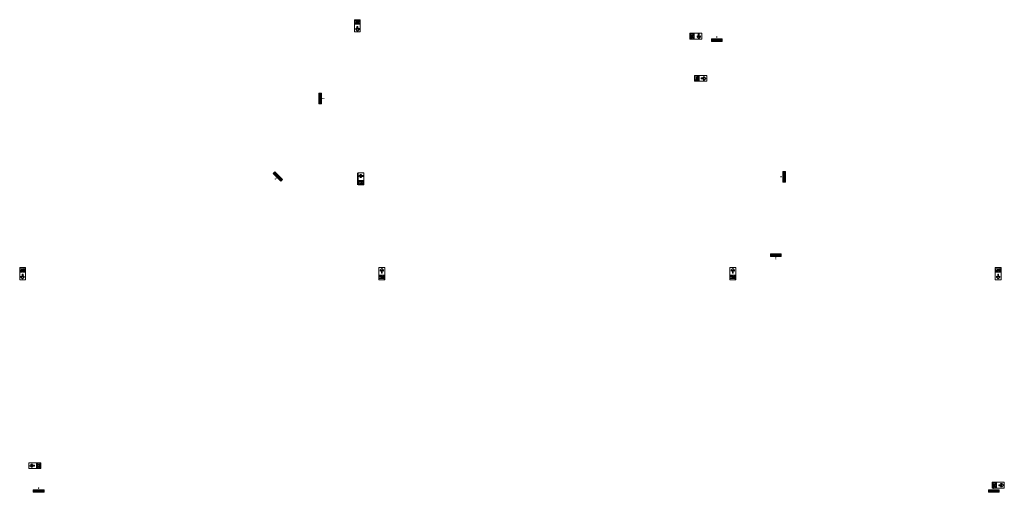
# Model space of a CAD drawing. Header units: millimetres. Extents: x -3388 to 301539, y -5590 to 54660.
# Tile 216 of 216: x 229169 to 301539, y 2800 to 37505. Entities that reach past the tile are written whole.
import ezdxf

# ---------------------------------------------------------------- set-up
doc = ezdxf.new("R2010")
doc.units = ezdxf.units.MM
doc.layers.add('A-ANNO-NOTE', color=131, linetype='Continuous', lineweight=18)
doc.layers.add('P-SANR-FIXT', color=6, linetype='Continuous', lineweight=9)

# ---------------------------------------------------------------- blocks, each defined once
blk = doc.blocks.new('Stadhuis Zoetermeer_installatie_E_rvt-1-4e Verdieping - bouwdeel 3_ 4_ 5_onderlegger installatie')
at = {"layer": 'A-ANNO-NOTE', "color": 50}
for p, q in [((45710, 37505), (46142, 37505)), ((45710, 36605), (45710, 37505)), ((45736, 37167), (45736, 37415)), ((45736, 37415), (46006, 37415)), ((45902, 37167), (45736, 37167)), ((45843, 37347), (45843, 37269)), ((45850, 37253), (45902, 37205)), ((45910, 37398), (45854, 37366)), ((45870, 37345), (45922, 37375)), ((45870, 37311), (45870, 37345)), ((45917, 37335), (45870, 37311)), ((45894, 37253), (45942, 37274)), ((45922, 37225), (45894, 37253)), ((45895, 37016), (45955, 37016)), ((45895, 37016), (45895, 36791)), ((45902, 37205), (45902, 37167)), ((45922, 37375), (45910, 37398)), ((45929, 37167), (45929, 37208)), ((46089, 37167), (45929, 37167)), ((46006, 37346), (45937, 37341)), ((45942, 37274), (46089, 37199)), ((45955, 37016), (45955, 36791)), ((45963, 37306), (46019, 37315)), ((46089, 37242), (45963, 37306)), ((46035, 37445), (46006, 37415)), ((46006, 37415), (46006, 37346)), ((46035, 37335), (46035, 37445)), ((46089, 37415), (46035, 37415)), ((46089, 37415), (46114, 37441)), ((46089, 37242), (46114, 37268)), ((46089, 37199), (46089, 37242)), ((46089, 37199), (46114, 37225)), ((46114, 37193), (46089, 37167)), ((46114, 37441), (46114, 37268)), ((46114, 37225), (46114, 37193)), ((46142, 37505), (46142, 36605)), ((46142, 36605), (45710, 36605)), ((45804, 36881), (45804, 36796)), ((45804, 36881), (45895, 36791)), ((45804, 36796), (45925, 36675)), ((46046, 36796), (45925, 36675)), ((46046, 36881), (45955, 36791)), ((46046, 36881), (46046, 36796)), ((70352, 36507), (71252, 36507)), ((70352, 36075), (70352, 36507)), ((70413, 36180), (70443, 36209)), ((70690, 36479), (70443, 36479)), ((70443, 36479), (70443, 36209)), ((70443, 36209), (70512, 36209)), ((70459, 36305), (70491, 36361)), ((70482, 36293), (70459, 36305)), ((70512, 36345), (70482, 36293)), ((70510, 36372), (70589, 36372)), ((70547, 36345), (70512, 36345)), ((70512, 36209), (70517, 36278)), ((70522, 36298), (70547, 36345)), ((70551, 36252), (70542, 36196)), ((70615, 36126), (70551, 36252)), ((70605, 36321), (70583, 36273)), ((70583, 36273), (70658, 36126)), ((70605, 36365), (70653, 36313)), ((70633, 36293), (70605, 36321)), ((70690, 36286), (70650, 36286)), ((70653, 36313), (70690, 36313)), ((70690, 36313), (70690, 36479)), ((70690, 36126), (70690, 36286)), ((70891, 36326), (70891, 36240)), ((70891, 36326), (70982, 36235)), ((70891, 36240), (71012, 36119)), ((70982, 36461), (71042, 36461)), ((70982, 36461), (70982, 36235)), ((71133, 36240), (71012, 36119)), ((71042, 36461), (71042, 36235)), ((71133, 36326), (71042, 36235)), ((71133, 36326), (71133, 36240)), ((71252, 36507), (71252, 36075)), ((71252, 36075), (70352, 36075)), ((70523, 36180), (70413, 36180)), ((70443, 36126), (70417, 36101)), ((70417, 36101), (70590, 36101)), ((70443, 36126), (70443, 36180)), ((70615, 36126), (70590, 36101)), ((70658, 36126), (70615, 36126)), ((70658, 36126), (70633, 36101)), ((70633, 36101), (70665, 36101)), ((70665, 36101), (70690, 36126)), ((70705, 33412), (71605, 33412)), ((70705, 32980), (70705, 33412)), ((71043, 33384), (70795, 33384)), ((70795, 33384), (70795, 33114)), ((71043, 33218), (71043, 33384)), ((71329, 33316), (71414, 33316)), ((71329, 33316), (71419, 33225)), ((71414, 33316), (71535, 33195)), ((71605, 33412), (71605, 32980)), ((71605, 32980), (70705, 32980)), ((70765, 33085), (70795, 33114)), ((70875, 33085), (70765, 33085)), ((70795, 33031), (70769, 33006)), ((70769, 33006), (70942, 33006)), ((70795, 33114), (70864, 33114)), ((70795, 33031), (70795, 33085)), ((70812, 33210), (70844, 33266)), ((70835, 33198), (70812, 33210)), ((70865, 33250), (70835, 33198)), ((70863, 33277), (70941, 33277)), ((70864, 33114), (70869, 33183)), ((70899, 33250), (70865, 33250)), ((70875, 33203), (70899, 33250)), ((70904, 33157), (70895, 33101)), ((70968, 33031), (70904, 33157)), ((70957, 33226), (70936, 33178)), ((70936, 33178), (71011, 33031)), ((70968, 33031), (70942, 33006)), ((70957, 33270), (71005, 33218)), ((70985, 33198), (70957, 33226)), ((71011, 33031), (70968, 33031)), ((71011, 33031), (70985, 33006)), ((70985, 33006), (71017, 33006)), ((71043, 33191), (71002, 33191)), ((71005, 33218), (71043, 33218)), ((71017, 33006), (71043, 33031)), ((71043, 33031), (71043, 33191)), ((71194, 33165), (71194, 33225)), ((71194, 33225), (71419, 33225)), ((71194, 33165), (71419, 33165)), ((71329, 33074), (71419, 33165)), ((71329, 33074), (71414, 33074)), ((71414, 33074), (71535, 33195)), ((45931, 25367), (45931, 26267)), ((45977, 25367), (45977, 26267)), ((45977, 26267), (46409, 26267)), ((46144, 26147), (46023, 26026)), ((46230, 26147), (46139, 26056)), ((46365, 26056), (46139, 26056)), ((46230, 26147), (46144, 26147)), ((46365, 26056), (46365, 25996)), ((46409, 26267), (46409, 25367)), ((46409, 25367), (45977, 25367)), ((46171, 25705), (46005, 25705)), ((46005, 25705), (46005, 25457)), ((46005, 25457), (46275, 25457)), ((46144, 25906), (46023, 26026)), ((46112, 25525), (46112, 25603)), ((46119, 25619), (46171, 25667)), ((46179, 25474), (46123, 25506)), ((46365, 25996), (46139, 25996)), ((46230, 25906), (46139, 25996)), ((46186, 25537), (46139, 25561)), ((46139, 25561), (46139, 25527)), ((46139, 25527), (46191, 25497)), ((46230, 25906), (46144, 25906)), ((46191, 25647), (46163, 25619)), ((46163, 25619), (46211, 25598)), ((46171, 25667), (46171, 25705)), ((46191, 25497), (46179, 25474)), ((46358, 25705), (46198, 25705)), ((46198, 25705), (46198, 25664)), ((46275, 25526), (46206, 25531)), ((46211, 25598), (46358, 25673)), ((46358, 25630), (46232, 25566)), ((46232, 25566), (46288, 25557)), ((46275, 25457), (46275, 25526)), ((46304, 25427), (46275, 25457)), ((46304, 25537), (46304, 25427)), ((46358, 25457), (46304, 25457)), ((46383, 25679), (46358, 25705)), ((46358, 25673), (46358, 25630)), ((46358, 25673), (46383, 25647)), ((46358, 25630), (46383, 25604)), ((46358, 25457), (46383, 25431)), ((46383, 25647), (46383, 25679)), ((46383, 25431), (46383, 25604)), ((21105, 19305), (21537, 19305)), ((21105, 18405), (21105, 19305)), ((21131, 18967), (21131, 19215)), ((21131, 19215), (21401, 19215)), ((21297, 18967), (21131, 18967)), ((21238, 19147), (21238, 19069)), ((21245, 19053), (21297, 19005)), ((21305, 19198), (21249, 19166)), ((21265, 19145), (21317, 19175)), ((21265, 19111), (21265, 19145)), ((21312, 19135), (21265, 19111)), ((21289, 19053), (21337, 19074)), ((21317, 19025), (21289, 19053)), ((21290, 18816), (21350, 18816)), ((21290, 18816), (21290, 18591)), ((21297, 19005), (21297, 18967)), ((21317, 19175), (21305, 19198)), ((21324, 18967), (21324, 19008)), ((21484, 18967), (21324, 18967)), ((21401, 19146), (21332, 19141)), ((21337, 19074), (21484, 18999)), ((21350, 18816), (21350, 18591)), ((21358, 19106), (21414, 19115)), ((21484, 19042), (21358, 19106)), ((21430, 19245), (21401, 19215)), ((21401, 19215), (21401, 19146)), ((21430, 19135), (21430, 19245)), ((21484, 19215), (21430, 19215)), ((21484, 19215), (21509, 19241)), ((21484, 19042), (21509, 19068)), ((21484, 18999), (21484, 19042)), ((21484, 18999), (21509, 19025)), ((21509, 18993), (21484, 18967)), ((21509, 19241), (21509, 19068)), ((21509, 19025), (21509, 18993)), ((21537, 19305), (21537, 18405)), ((47508, 18405), (47508, 19305)), ((47508, 19305), (47940, 19305)), ((47604, 19114), (47725, 19235)), ((47604, 19029), (47695, 19119)), ((47604, 19029), (47604, 19114)), ((47695, 18894), (47695, 19119)), ((47755, 18894), (47695, 18894)), ((47846, 19114), (47725, 19235)), ((47755, 18894), (47755, 19119)), ((47846, 19029), (47755, 19119)), ((47846, 19029), (47846, 19114)), ((47940, 19305), (47940, 18405)), ((73308, 18405), (73308, 19305)), ((73308, 19305), (73740, 19305)), ((73404, 19114), (73525, 19235)), ((73404, 19029), (73495, 19119)), ((73404, 19029), (73404, 19114)), ((73495, 18894), (73495, 19119)), ((73555, 18894), (73495, 18894)), ((73646, 19114), (73525, 19235)), ((73555, 18894), (73555, 19119)), ((73646, 19029), (73555, 19119)), ((73646, 19029), (73646, 19114)), ((73740, 19305), (73740, 18405)), ((92810, 19305), (93242, 19305)), ((92810, 18405), (92810, 19305)), ((92836, 18967), (92836, 19215)), ((92836, 19215), (93106, 19215)), ((93002, 18967), (92836, 18967)), ((92943, 19147), (92943, 19069)), ((92950, 19053), (93002, 19005)), ((93010, 19198), (92954, 19166)), ((92970, 19145), (93022, 19175)), ((92970, 19111), (92970, 19145)), ((93017, 19135), (92970, 19111)), ((92994, 19053), (93042, 19074)), ((93022, 19025), (92994, 19053)), ((92995, 18816), (93055, 18816)), ((92995, 18816), (92995, 18591)), ((93002, 19005), (93002, 18967)), ((93022, 19175), (93010, 19198)), ((93029, 18967), (93029, 19008)), ((93189, 18967), (93029, 18967)), ((93106, 19146), (93037, 19141)), ((93042, 19074), (93189, 18999)), ((93055, 18816), (93055, 18591)), ((93063, 19106), (93119, 19115)), ((93189, 19042), (93063, 19106)), ((93135, 19245), (93106, 19215)), ((93106, 19215), (93106, 19146)), ((93135, 19135), (93135, 19245)), ((93189, 19215), (93135, 19215)), ((93189, 19215), (93214, 19241)), ((93189, 19042), (93214, 19068)), ((93189, 18999), (93189, 19042)), ((93189, 18999), (93214, 19025)), ((93214, 18993), (93189, 18967)), ((93214, 19241), (93214, 19068)), ((93214, 19025), (93214, 18993)), ((93242, 19305), (93242, 18405)), ((21537, 18405), (21105, 18405)), ((21199, 18681), (21199, 18596)), ((21199, 18681), (21290, 18591)), ((21199, 18596), (21320, 18475)), ((21441, 18596), (21320, 18475)), ((21441, 18681), (21350, 18591)), ((21441, 18681), (21441, 18596)), ((47940, 18405), (47508, 18405)), ((47702, 18743), (47536, 18743)), ((47536, 18743), (47536, 18495)), ((47536, 18495), (47806, 18495)), ((47643, 18563), (47643, 18641)), ((47650, 18657), (47702, 18705)), ((47710, 18512), (47654, 18544)), ((47717, 18575), (47670, 18599)), ((47670, 18599), (47670, 18565)), ((47670, 18565), (47722, 18535)), ((47722, 18685), (47694, 18657)), ((47694, 18657), (47742, 18636)), ((47702, 18705), (47702, 18743)), ((47722, 18535), (47710, 18512)), ((47889, 18743), (47729, 18743)), ((47729, 18743), (47729, 18702)), ((47806, 18564), (47737, 18569)), ((47742, 18636), (47889, 18711)), ((47889, 18668), (47763, 18604)), ((47763, 18604), (47819, 18595)), ((47806, 18495), (47806, 18564)), ((47835, 18465), (47806, 18495)), ((47835, 18575), (47835, 18465)), ((47889, 18495), (47835, 18495)), ((47914, 18717), (47889, 18743)), ((47889, 18711), (47889, 18668)), ((47889, 18711), (47914, 18685)), ((47889, 18668), (47914, 18642)), ((47889, 18495), (47914, 18469)), ((47914, 18685), (47914, 18717)), ((47914, 18469), (47914, 18642)), ((73740, 18405), (73308, 18405)), ((73502, 18743), (73336, 18743)), ((73336, 18743), (73336, 18495)), ((73336, 18495), (73606, 18495)), ((73443, 18563), (73443, 18641)), ((73450, 18657), (73502, 18705)), ((73510, 18512), (73454, 18544)), ((73517, 18575), (73470, 18599)), ((73470, 18599), (73470, 18565)), ((73470, 18565), (73522, 18535)), ((73522, 18685), (73494, 18657)), ((73494, 18657), (73542, 18636)), ((73502, 18705), (73502, 18743)), ((73522, 18535), (73510, 18512)), ((73689, 18743), (73529, 18743)), ((73529, 18743), (73529, 18702)), ((73606, 18564), (73537, 18569)), ((73542, 18636), (73689, 18711)), ((73689, 18668), (73563, 18604)), ((73563, 18604), (73619, 18595)), ((73606, 18495), (73606, 18564)), ((73635, 18465), (73606, 18495)), ((73635, 18575), (73635, 18465)), ((73689, 18495), (73635, 18495)), ((73714, 18717), (73689, 18743)), ((73689, 18711), (73689, 18668)), ((73689, 18711), (73714, 18685)), ((73689, 18668), (73714, 18642)), ((73689, 18495), (73714, 18469)), ((73714, 18685), (73714, 18717)), ((73714, 18469), (73714, 18642)), ((93242, 18405), (92810, 18405)), ((92904, 18681), (92904, 18596)), ((92904, 18681), (92995, 18591)), ((92904, 18596), (93025, 18475)), ((93146, 18596), (93025, 18475)), ((93146, 18681), (93055, 18591)), ((93146, 18681), (93146, 18596)), ((21770, 4970), (22670, 4970)), ((21770, 4538), (21770, 4970)), ((22670, 4538), (21770, 4538)), ((21961, 4876), (21840, 4755)), ((21961, 4634), (21840, 4755)), ((22046, 4876), (21956, 4785)), ((22181, 4785), (21956, 4785)), ((22181, 4725), (21956, 4725)), ((22046, 4634), (21956, 4725)), ((22046, 4876), (21961, 4876)), ((22046, 4634), (21961, 4634)), ((22181, 4785), (22181, 4725)), ((22332, 4778), (22332, 4944)), ((22332, 4944), (22580, 4944)), ((22370, 4778), (22332, 4778)), ((22332, 4591), (22332, 4751)), ((22332, 4751), (22373, 4751)), ((22358, 4566), (22332, 4591)), ((22390, 4566), (22358, 4566)), ((22439, 4738), (22364, 4591)), ((22364, 4591), (22407, 4591)), ((22364, 4591), (22390, 4566)), ((22418, 4830), (22370, 4778)), ((22390, 4758), (22418, 4786)), ((22407, 4591), (22471, 4717)), ((22407, 4591), (22433, 4566)), ((22418, 4786), (22439, 4738)), ((22606, 4566), (22433, 4566)), ((22512, 4837), (22434, 4837)), ((22471, 4717), (22480, 4661)), ((22500, 4763), (22476, 4810)), ((22476, 4810), (22510, 4810)), ((22500, 4645), (22610, 4645)), ((22511, 4674), (22506, 4743)), ((22510, 4810), (22540, 4758)), ((22580, 4674), (22511, 4674)), ((22563, 4770), (22531, 4826)), ((22540, 4758), (22563, 4770)), ((22580, 4944), (22580, 4674)), ((22610, 4645), (22580, 4674)), ((22580, 4591), (22580, 4645)), ((22580, 4591), (22606, 4566)), ((22670, 4970), (22670, 4538)), ((92575, 3532), (93475, 3532)), ((92575, 3100), (92575, 3532)), ((93475, 3100), (92575, 3100)), ((92635, 3205), (92665, 3234)), ((92745, 3205), (92635, 3205)), ((92665, 3151), (92639, 3126)), ((92639, 3126), (92812, 3126)), ((92913, 3504), (92665, 3504)), ((92665, 3504), (92665, 3234)), ((92665, 3234), (92734, 3234)), ((92665, 3151), (92665, 3205)), ((92682, 3330), (92714, 3386)), ((92705, 3318), (92682, 3330)), ((92735, 3370), (92705, 3318)), ((92733, 3397), (92811, 3397)), ((92734, 3234), (92739, 3303)), ((92769, 3370), (92735, 3370)), ((92745, 3323), (92769, 3370)), ((92774, 3277), (92765, 3221)), ((92838, 3151), (92774, 3277)), ((92827, 3346), (92806, 3298)), ((92806, 3298), (92881, 3151)), ((92838, 3151), (92812, 3126)), ((92827, 3390), (92875, 3338)), ((92855, 3318), (92827, 3346)), ((92881, 3151), (92838, 3151)), ((92881, 3151), (92855, 3126)), ((92855, 3126), (92887, 3126)), ((92913, 3311), (92872, 3311)), ((92875, 3338), (92913, 3338)), ((92887, 3126), (92913, 3151)), ((92913, 3338), (92913, 3504)), ((92913, 3151), (92913, 3311)), ((93064, 3285), (93064, 3345)), ((93064, 3345), (93289, 3345)), ((93064, 3285), (93289, 3285)), ((93199, 3436), (93284, 3436)), ((93199, 3436), (93289, 3345)), ((93199, 3194), (93289, 3285)), ((93199, 3194), (93284, 3194)), ((93284, 3436), (93405, 3315)), ((93284, 3194), (93405, 3315)), ((93475, 3532), (93475, 3100))]:
    blk.add_line(p, q, dxfattribs=at)
for centre in [(45810, 37257), (70601, 36405), (70953, 33310), (46079, 25615), (21205, 19057), (92910, 19057), (47610, 18653), (73410, 18653), (22422, 4870), (92823, 3430)]:
    blk.add_circle(centre, 27.8, dxfattribs=at)
for centre, radius, start, end in [((45865, 37347), 21.9, 120, 180), ((45865, 37269), 22, 180, 227), ((45941, 37288), 52.6, 94, 117), ((45904, 37208), 24.3, 0, 45), ((46016, 37335), 19.7, 279, 0), ((70510, 36350), 21.9, 90, 150), ((70569, 36274), 52.6, 153, 176), ((70523, 36199), 19.7, 270, 351), ((70589, 36350), 22, 43, 90), ((70650, 36311), 24.3, 225, 270), ((70863, 33255), 21.9, 90, 150), ((70922, 33179), 52.6, 153, 176), ((70875, 33104), 19.7, 270, 351), ((70941, 33255), 22, 43, 90), ((71002, 33216), 24.3, 225, 270), ((46134, 25603), 22, 133, 180), ((46134, 25525), 21.9, 180, 240), ((46210, 25584), 52.6, 243, 266), ((46173, 25664), 24.3, 315, 0), ((46285, 25537), 19.7, 0, 81), ((21260, 19147), 21.9, 120, 180), ((21260, 19069), 22, 180, 227), ((21336, 19088), 52.6, 94, 117), ((21299, 19008), 24.3, 0, 45), ((21411, 19135), 19.7, 279, 0), ((92965, 19147), 21.9, 120, 180), ((92965, 19069), 22, 180, 227), ((93041, 19088), 52.6, 94, 117), ((93004, 19008), 24.3, 0, 45), ((93116, 19135), 19.7, 279, 0), ((47665, 18641), 22, 133, 180), ((47665, 18563), 21.9, 180, 240), ((47741, 18622), 52.6, 243, 266), ((47704, 18702), 24.3, 315, 0), ((47816, 18575), 19.7, 0, 81), ((73465, 18641), 22, 133, 180), ((73465, 18563), 21.9, 180, 240), ((73541, 18622), 52.6, 243, 266), ((73504, 18702), 24.3, 315, 0), ((73616, 18575), 19.7, 0, 81), ((22373, 4776), 24.3, 270, 315), ((22434, 4815), 22, 90, 137), ((22500, 4664), 19.7, 189, 270), ((22453, 4739), 52.6, 4, 27), ((22512, 4815), 21.9, 30, 90), ((92733, 3375), 21.9, 90, 150), ((92792, 3299), 52.6, 153, 176), ((92745, 3224), 19.7, 270, 351), ((92811, 3375), 22, 43, 90), ((92872, 3336), 24.3, 225, 270)]:
    blk.add_arc(centre, radius, start, end, dxfattribs=at)
blk = doc.blocks.new('NLRS_50_PF_WPB_brandslanghaspel kast_generiek - met handmelder-536895-4e Verdieping - bouwdeel 3_ 4_ 5_onderlegger installatie')
at = {"layer": 'P-SANR-FIXT'}
for points in [[(-395, 185), (-395, 0), (395, 0), (395, 185)], [(0, -65), (-19, -68), (-38, -75), (-53, -87), (0, -140), (53, -87), (37, -75), (19, -68)], [(0, -140), (-53, -193), (-38, -205), (-19, -212), (0, -215), (19, -212), (37, -205), (53, -193)]]:
    blk.add_hatch(color=1, dxfattribs=at).paths.add_polyline_path(points, flags=0)
at = {"layer": 'P-SANR-FIXT', "color": 130}
for p, q in [((-395, 0), (-395, 185)), ((-395, 185), (395, 185)), ((395, 0), (-395, 0)), ((395, 185), (395, 0))]:
    blk.add_line(p, q, dxfattribs=at)
blk = doc.blocks.new('NLRS_50_PF_WPB_brandslanghaspel kast_generiek - met handmelder-1044837-4e Verdieping - bouwdeel 3_ 4_ 5_onderlegger installatie')
at = {"layer": 'P-SANR-FIXT'}
for points in [[(395, 0), (395, 185), (-395, 185), (-395, 0)], [(53, -87), (38, -75), (19, -68), (0, -65), (-19, -68), (-37, -75), (-53, -87), (0, -140)], [(53, -193), (0, -140), (-53, -193), (-37, -205), (-19, -212), (0, -215), (19, -212), (38, -205)]]:
    blk.add_hatch(color=1, dxfattribs=at).paths.add_polyline_path(points, flags=0)
at = {"layer": 'P-SANR-FIXT', "color": 130}
for p, q in [((-395, 0), (-395, 185)), ((-395, 185), (395, 185)), ((395, 0), (-395, 0)), ((395, 185), (395, 0))]:
    blk.add_line(p, q, dxfattribs=at)
blk = doc.blocks.new('Stadhuis Zoetermeer_installatie_W_rvt-1-4e Verdieping - bouwdeel 3_ 4_ 5_onderlegger installatie')
at = {"color": 130, "lineweight": 9}
for name, p, rotation in [('NLRS_50_PF_WPB_brandslanghaspel kast_generiek - met handmelder-536895-4e Verdieping - bouwdeel 3_ 4_ 5_onderlegger installatie', (72345, 36095), 180), ('NLRS_50_PF_WPB_brandslanghaspel kast_generiek - met handmelder-536895-4e Verdieping - bouwdeel 3_ 4_ 5_onderlegger installatie', (43285, 31722), 90.00000000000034), ('NLRS_50_PF_WPB_brandslanghaspel kast_generiek - met handmelder-1044837-4e Verdieping - bouwdeel 3_ 4_ 5_onderlegger installatie', (40015, 25927), 314.9999999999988), ('NLRS_50_PF_WPB_brandslanghaspel kast_generiek - met handmelder-536895-4e Verdieping - bouwdeel 3_ 4_ 5_onderlegger installatie', (40017, 25930), 314.8501317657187), ('NLRS_50_PF_WPB_brandslanghaspel kast_generiek - met handmelder-536895-4e Verdieping - bouwdeel 3_ 4_ 5_onderlegger installatie', (77205, 25975), 269.9999999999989), ('NLRS_50_PF_WPB_brandslanghaspel kast_generiek - met handmelder-536895-4e Verdieping - bouwdeel 3_ 4_ 5_onderlegger installatie', (22500, 2985), 180), ('NLRS_50_PF_WPB_brandslanghaspel kast_generiek - met handmelder-536895-4e Verdieping - bouwdeel 3_ 4_ 5_onderlegger installatie', (92700, 2985), 180)]:
    blk.add_blockref(name, p, dxfattribs=dict(at, rotation=rotation))
blk.add_blockref('NLRS_50_PF_WPB_brandslanghaspel kast_generiek - met handmelder-536895-4e Verdieping - bouwdeel 3_ 4_ 5_onderlegger installatie', (76675, 20126), dxfattribs=at)

msp = doc.modelspace()

# ---------------------------------------------------------------- block references
at = {"color": 130, "lineweight": 5}
for name in ['Stadhuis Zoetermeer_installatie_E_rvt-1-4e Verdieping - bouwdeel 3_ 4_ 5_onderlegger installatie', 'Stadhuis Zoetermeer_installatie_W_rvt-1-4e Verdieping - bouwdeel 3_ 4_ 5_onderlegger installatie']:
    msp.add_blockref(name, (208063.8448, 0), dxfattribs=at)

doc.saveas('drawing.dxf')
